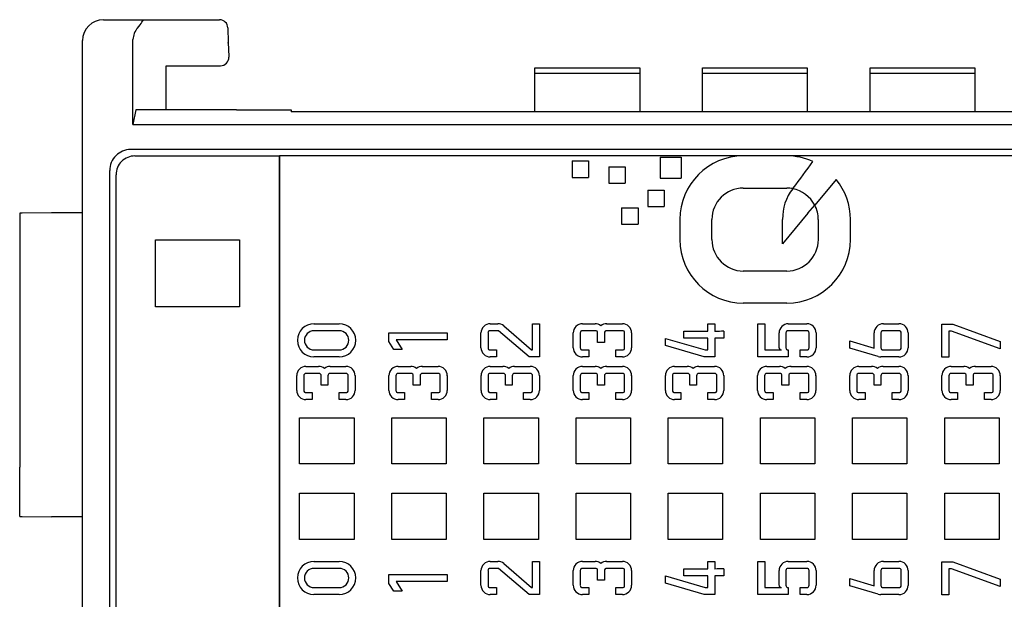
# Model space of a CAD drawing. Header units: millimetres. Extents: x 0 to 427, y 0 to 299.
# Tile 4 of 39: x 93 to 116, y 65 to 79. Entities that reach past the tile are written whole.
import ezdxf

# ---------------------------------------------------------------- set-up
doc = ezdxf.new("R2010")
doc.units = ezdxf.units.MM
doc.header["$LTSCALE"] = 23.1
doc.header["$MEASUREMENT"] = 0
doc.layers.add('Layer0000', color=7, linetype='Continuous', lineweight=25)

msp = doc.modelspace()

# ---------------------------------------------------------------- linework, layer by layer
at = {"layer": 'Layer0000', "color": 7, "linetype": 'Continuous', "lineweight": 25}
for p, q in [((94.984, 78.628), (95.954, 78.628)), ((95.954, 78.628), (97.752, 78.628)), ((97.952, 78.431), (97.964, 78.084)), ((94.484, 53.289), (94.484, 78.128)), ((95.684, 78.128), (95.685, 78.157)), ((95.684, 76.127), (95.684, 78.126)), ((97.964, 78.084), (97.976, 77.751)), ((97.964, 78.071), (97.964, 78.084)), ((97.976, 77.751), (97.977, 77.737)), ((96.484, 77.528), (97.775, 77.528)), ((96.484, 76.478), (96.484, 77.528)), ((105.284, 77.346), (105.284, 77.482)), ((105.284, 77.482), (107.784, 77.482)), ((105.284, 76.428), (105.284, 77.346)), ((107.784, 77.346), (105.284, 77.346)), ((107.784, 77.482), (107.784, 77.346)), ((107.784, 77.346), (107.784, 76.428)), ((109.284, 77.346), (109.284, 77.482)), ((109.284, 77.482), (111.784, 77.482)), ((109.284, 76.428), (109.284, 77.346)), ((111.784, 77.346), (109.284, 77.346)), ((111.784, 77.482), (111.784, 77.346)), ((111.784, 77.346), (111.784, 76.428)), ((113.284, 77.346), (113.284, 77.482)), ((113.284, 77.482), (115.784, 77.482)), ((113.284, 76.428), (113.284, 77.346)), ((115.784, 77.346), (113.284, 77.346)), ((115.784, 77.482), (115.784, 77.346)), ((115.784, 77.346), (115.784, 76.428)), ((95.759, 76.478), (95.684, 76.127)), ((98.022, 76.478), (95.759, 76.478)), ((98.157, 76.478), (98.022, 76.478)), ((98.157, 76.478), (98.357, 76.478)), ((98.357, 76.478), (99.16, 76.478)), ((99.16, 76.478), (99.36, 76.478)), ((99.361, 76.478), (99.461, 76.478)), ((99.464, 76.478), (99.461, 76.478)), ((99.464, 76.478), (99.464, 76.428)), ((117.349, 76.428), (99.464, 76.428)), ((95.684, 76.127), (117.428, 76.127)), ((116.983, 75.529), (95.632, 75.529)), ((95.734, 75.378), (99.184, 75.378)), ((99.184, 75.378), (99.184, 53.778)), ((99.184, 51.928), (99.184, 75.378)), ((115.997, 75.378), (99.184, 75.378)), ((106.169, 75.257), (106.56, 75.257)), ((106.169, 75.257), (106.169, 74.866)), ((106.56, 75.257), (106.56, 74.866)), ((108.274, 75.348), (108.773, 75.348)), ((108.274, 75.348), (108.274, 74.848)), ((108.773, 75.348), (108.773, 74.848)), ((111.298, 75.378), (110.256, 75.378)), ((116.823, 75.378), (115.997, 75.378)), ((95.136, 54.13), (95.133, 75.029)), ((107.046, 75.121), (107.437, 75.121)), ((107.046, 75.121), (107.046, 74.73)), ((107.437, 75.121), (107.437, 74.73)), ((95.284, 54.228), (95.284, 74.928)), ((106.169, 74.866), (106.56, 74.866)), ((108.274, 74.848), (108.773, 74.848)), ((112.474, 74.815), (111.964, 74.204)), ((107.046, 74.73), (107.437, 74.73)), ((107.977, 74.561), (108.368, 74.561)), ((107.977, 74.561), (107.977, 74.17)), ((108.368, 74.561), (108.368, 74.17)), ((110.256, 74.611), (111.298, 74.611)), ((111.437, 74.598), (111.447, 74.611)), ((107.353, 74.137), (107.744, 74.137)), ((107.353, 74.137), (107.353, 73.746)), ((107.744, 74.137), (107.744, 73.746)), ((107.977, 74.17), (108.368, 74.17)), ((111.8, 74.008), (111.963, 74.203)), ((92.984, 74.01), (92.984, 67.95)), ((93.017, 74.01), (92.984, 74.01)), ((93.042, 74.01), (93.025, 74.01)), ((93.745, 74.016), (93.042, 74.01)), ((94.484, 74.023), (93.745, 74.016)), ((108.74, 73.862), (108.74, 73.381)), ((109.507, 73.381), (109.507, 73.862)), ((111.8, 74.008), (111.196, 73.284)), ((111.196, 73.284), (111.196, 73.863)), ((112.047, 73.862), (112.047, 73.381)), ((112.814, 73.381), (112.814, 73.862)), ((107.353, 73.746), (107.744, 73.746)), ((96.227, 73.379), (98.227, 73.379)), ((96.227, 71.779), (96.227, 73.379)), ((98.227, 73.379), (98.227, 71.779)), ((111.298, 72.632), (110.256, 72.632)), ((98.227, 71.779), (96.227, 71.779)), ((111.298, 71.865), (110.256, 71.865)), ((100.009, 71.374), (100.611, 71.374)), ((104.215, 71.374), (104.395, 71.374)), ((104.539, 71.321), (105.204, 70.75)), ((105.221, 70.75), (105.221, 71.374)), ((105.221, 71.374), (105.388, 71.374)), ((105.388, 71.374), (105.388, 70.582)), ((106.418, 71.374), (106.718, 71.374)), ((106.995, 71.374), (107.371, 71.374)), ((109.412, 71.194), (109.412, 71.374)), ((109.412, 71.374), (109.579, 71.374)), ((109.579, 71.374), (109.579, 71.19)), ((110.6, 70.582), (110.6, 71.374)), ((110.6, 71.374), (110.768, 71.374)), ((110.768, 71.374), (110.768, 70.749)), ((111.33, 71.374), (111.774, 71.374)), ((113.6, 71.373), (113.971, 71.373)), ((114.998, 70.575), (114.998, 71.366)), ((114.998, 71.366), (115.257, 71.366)), ((115.257, 71.366), (116.391, 70.952)), ((100.611, 71.207), (100.009, 71.207)), ((101.798, 70.949), (101.798, 71.158)), ((101.798, 71.158), (103.191, 71.158)), ((103.191, 70.991), (101.968, 70.991)), ((101.968, 70.991), (102.111, 70.76)), ((103.191, 71.158), (103.191, 70.991)), ((103.995, 70.802), (103.995, 71.154)), ((104.163, 71.154), (104.163, 70.802)), ((104.415, 71.206), (104.215, 71.206)), ((105.143, 70.582), (104.415, 71.206)), ((106.198, 70.802), (106.198, 71.154)), ((106.365, 71.154), (106.365, 70.802)), ((106.727, 71.207), (106.418, 71.207)), ((106.78, 70.926), (106.78, 71.154)), ((106.943, 71.154), (106.943, 70.926)), ((107.371, 71.207), (106.995, 71.207)), ((107.424, 70.802), (107.424, 71.154)), ((107.591, 71.154), (107.591, 70.802)), ((108.398, 70.851), (108.398, 71.025)), ((108.398, 71.025), (109.344, 70.749)), ((108.84, 71.03), (108.84, 71.194)), ((108.84, 71.194), (109.412, 71.194)), ((109.412, 71.03), (108.84, 71.03)), ((109.412, 70.749), (109.412, 71.03)), ((109.791, 71.03), (109.579, 71.03)), ((109.579, 71.03), (109.579, 70.582)), ((109.791, 71.194), (109.791, 71.03)), ((111.112, 70.802), (111.112, 71.154)), ((111.275, 71.154), (111.275, 70.802)), ((111.774, 71.207), (111.328, 71.207)), ((111.826, 70.802), (111.826, 71.154)), ((111.993, 71.154), (111.993, 70.802)), ((113.38, 70.793), (113.38, 71.154)), ((113.543, 71.154), (113.543, 70.802)), ((113.971, 71.206), (113.595, 71.206)), ((114.024, 70.802), (114.024, 71.154)), ((114.191, 71.154), (114.191, 70.802)), ((115.227, 71.199), (115.165, 71.199)), ((115.165, 71.199), (115.165, 70.575)), ((116.391, 70.774), (115.227, 71.199)), ((100.009, 70.749), (100.611, 70.749)), ((101.915, 70.76), (101.798, 70.949)), ((102.111, 70.76), (101.915, 70.76)), ((104.215, 70.749), (104.365, 70.749)), ((104.365, 70.749), (104.365, 70.582)), ((105.204, 70.75), (105.221, 70.75)), ((106.418, 70.749), (106.567, 70.749)), ((106.567, 70.749), (106.567, 70.582)), ((106.943, 70.926), (106.78, 70.926)), ((107.212, 70.582), (107.212, 70.749)), ((107.212, 70.749), (107.371, 70.749)), ((109.32, 70.582), (108.398, 70.851)), ((109.344, 70.749), (109.412, 70.749)), ((110.768, 70.749), (111.165, 70.749)), ((111.328, 70.749), (111.328, 70.582)), ((111.614, 70.582), (111.614, 70.749)), ((111.614, 70.749), (111.774, 70.749)), ((112.798, 70.789), (112.798, 70.963)), ((112.798, 70.963), (113.38, 70.793)), ((113.477, 70.591), (112.798, 70.789)), ((113.595, 70.749), (113.971, 70.749)), ((116.391, 70.952), (116.391, 70.774)), ((100.611, 70.582), (100.009, 70.582)), ((104.365, 70.582), (104.215, 70.582)), ((105.388, 70.582), (105.143, 70.582)), ((106.567, 70.582), (106.418, 70.582)), ((107.371, 70.582), (107.212, 70.582)), ((109.579, 70.582), (109.32, 70.582)), ((111.121, 70.582), (110.6, 70.582)), ((111.328, 70.582), (111.121, 70.582)), ((111.774, 70.582), (111.614, 70.582)), ((113.971, 70.582), (113.538, 70.582)), ((115.165, 70.575), (114.998, 70.575)), ((99.818, 70.355), (100.118, 70.355)), ((100.395, 70.355), (100.771, 70.355)), ((102.018, 70.355), (102.318, 70.355)), ((102.595, 70.355), (102.971, 70.355)), ((104.218, 70.355), (104.518, 70.355)), ((104.795, 70.355), (105.171, 70.355)), ((106.418, 70.355), (106.718, 70.355)), ((106.995, 70.355), (107.371, 70.355)), ((108.618, 70.355), (108.918, 70.355)), ((109.195, 70.355), (109.571, 70.355)), ((110.818, 70.355), (111.118, 70.355)), ((111.395, 70.355), (111.771, 70.355)), ((113.018, 70.355), (113.318, 70.355)), ((113.595, 70.355), (113.971, 70.355)), ((115.218, 70.355), (115.518, 70.355)), ((115.795, 70.355), (116.171, 70.355)), ((99.598, 69.783), (99.598, 70.135)), ((99.765, 70.135), (99.765, 69.783)), ((100.127, 70.188), (99.818, 70.188)), ((100.18, 69.907), (100.18, 70.135)), ((100.343, 70.135), (100.343, 69.907)), ((100.771, 70.188), (100.395, 70.188)), ((100.824, 69.783), (100.824, 70.135)), ((100.991, 70.135), (100.991, 69.783)), ((101.798, 69.783), (101.798, 70.135)), ((101.965, 70.135), (101.965, 69.783)), ((102.327, 70.188), (102.018, 70.188)), ((102.38, 69.907), (102.38, 70.135)), ((102.543, 70.135), (102.543, 69.907)), ((102.971, 70.188), (102.595, 70.188)), ((103.024, 69.783), (103.024, 70.135)), ((103.191, 70.135), (103.191, 69.783)), ((103.998, 69.783), (103.998, 70.135)), ((104.165, 70.135), (104.165, 69.783)), ((104.527, 70.188), (104.218, 70.188)), ((104.58, 69.907), (104.58, 70.135)), ((104.743, 70.135), (104.743, 69.907)), ((105.171, 70.188), (104.795, 70.188)), ((105.224, 69.783), (105.224, 70.135)), ((105.391, 70.135), (105.391, 69.783)), ((106.198, 69.783), (106.198, 70.135)), ((106.365, 70.135), (106.365, 69.783)), ((106.727, 70.188), (106.418, 70.188)), ((106.78, 69.907), (106.78, 70.135)), ((106.943, 70.135), (106.943, 69.907)), ((107.371, 70.188), (106.995, 70.188)), ((107.424, 69.783), (107.424, 70.135)), ((107.591, 70.135), (107.591, 69.783)), ((108.398, 69.783), (108.398, 70.135)), ((108.565, 70.135), (108.565, 69.783)), ((108.927, 70.188), (108.618, 70.188)), ((108.98, 69.907), (108.98, 70.135)), ((109.143, 70.135), (109.143, 69.907)), ((109.571, 70.188), (109.195, 70.188)), ((109.624, 69.783), (109.624, 70.135)), ((109.791, 70.135), (109.791, 69.783)), ((110.598, 69.783), (110.598, 70.135)), ((110.765, 70.135), (110.765, 69.783)), ((111.127, 70.188), (110.818, 70.188)), ((111.18, 69.907), (111.18, 70.135)), ((111.343, 70.135), (111.343, 69.907)), ((111.771, 70.188), (111.395, 70.188)), ((111.824, 69.783), (111.824, 70.135)), ((111.991, 70.135), (111.991, 69.783)), ((112.798, 69.783), (112.798, 70.135)), ((112.965, 70.135), (112.965, 69.783)), ((113.327, 70.188), (113.018, 70.188)), ((113.38, 69.907), (113.38, 70.135)), ((113.543, 70.135), (113.543, 69.907)), ((113.971, 70.188), (113.595, 70.188)), ((114.024, 69.783), (114.024, 70.135)), ((114.191, 70.135), (114.191, 69.783)), ((114.998, 69.783), (114.998, 70.135)), ((115.165, 70.135), (115.165, 69.783)), ((115.527, 70.188), (115.218, 70.188)), ((115.58, 69.907), (115.58, 70.135)), ((115.743, 70.135), (115.743, 69.907)), ((116.171, 70.188), (115.795, 70.188)), ((116.224, 69.783), (116.224, 70.135)), ((116.391, 70.135), (116.391, 69.783)), ((100.343, 69.907), (100.18, 69.907)), ((102.543, 69.907), (102.38, 69.907)), ((104.743, 69.907), (104.58, 69.907)), ((106.943, 69.907), (106.78, 69.907)), ((109.143, 69.907), (108.98, 69.907)), ((111.343, 69.907), (111.18, 69.907)), ((113.543, 69.907), (113.38, 69.907)), ((115.743, 69.907), (115.58, 69.907)), ((99.818, 69.73), (99.967, 69.73)), ((99.967, 69.73), (99.967, 69.563)), ((100.612, 69.563), (100.612, 69.73)), ((100.612, 69.73), (100.771, 69.73)), ((102.018, 69.73), (102.167, 69.73)), ((102.167, 69.73), (102.167, 69.563)), ((102.812, 69.563), (102.812, 69.73)), ((102.812, 69.73), (102.971, 69.73)), ((104.218, 69.73), (104.367, 69.73)), ((104.367, 69.73), (104.367, 69.563)), ((105.012, 69.563), (105.012, 69.73)), ((105.012, 69.73), (105.171, 69.73)), ((106.418, 69.73), (106.567, 69.73)), ((106.567, 69.73), (106.567, 69.563)), ((107.212, 69.563), (107.212, 69.73)), ((107.212, 69.73), (107.371, 69.73)), ((108.618, 69.73), (108.767, 69.73)), ((108.767, 69.73), (108.767, 69.563)), ((109.412, 69.563), (109.412, 69.73)), ((109.412, 69.73), (109.571, 69.73)), ((110.818, 69.73), (110.967, 69.73)), ((110.967, 69.73), (110.967, 69.563)), ((111.612, 69.563), (111.612, 69.73)), ((111.612, 69.73), (111.771, 69.73)), ((113.018, 69.73), (113.167, 69.73)), ((113.167, 69.73), (113.167, 69.563)), ((113.812, 69.563), (113.812, 69.73)), ((113.812, 69.73), (113.971, 69.73)), ((115.218, 69.73), (115.367, 69.73)), ((115.367, 69.73), (115.367, 69.563)), ((116.012, 69.563), (116.012, 69.73)), ((116.012, 69.73), (116.171, 69.73)), ((99.967, 69.563), (99.818, 69.563)), ((100.771, 69.563), (100.612, 69.563)), ((102.167, 69.563), (102.018, 69.563)), ((102.971, 69.563), (102.812, 69.563)), ((104.367, 69.563), (104.218, 69.563)), ((105.171, 69.563), (105.012, 69.563)), ((106.567, 69.563), (106.418, 69.563)), ((107.371, 69.563), (107.212, 69.563)), ((108.767, 69.563), (108.618, 69.563)), ((109.571, 69.563), (109.412, 69.563)), ((110.967, 69.563), (110.818, 69.563)), ((111.771, 69.563), (111.612, 69.563)), ((113.167, 69.563), (113.018, 69.563)), ((113.971, 69.563), (113.812, 69.563)), ((115.367, 69.563), (115.218, 69.563)), ((116.171, 69.563), (116.012, 69.563)), ((99.664, 68.029), (99.664, 69.129)), ((99.664, 69.129), (100.964, 69.129)), ((100.964, 69.129), (100.964, 68.029)), ((101.864, 68.029), (101.864, 69.129)), ((101.864, 69.129), (103.164, 69.129)), ((103.164, 69.129), (103.164, 68.029)), ((104.064, 68.029), (104.064, 69.129)), ((104.064, 69.129), (105.364, 69.129)), ((105.364, 69.129), (105.364, 68.029)), ((106.264, 69.129), (107.564, 69.129)), ((106.264, 68.029), (106.264, 69.129)), ((107.564, 69.129), (107.564, 68.029)), ((108.464, 69.129), (109.764, 69.129)), ((108.464, 68.029), (108.464, 69.129)), ((109.764, 69.129), (109.764, 68.029)), ((110.664, 68.029), (110.664, 69.129)), ((110.664, 69.129), (111.964, 69.129)), ((111.964, 69.129), (111.964, 68.029)), ((112.864, 68.029), (112.864, 69.129)), ((112.864, 69.129), (114.164, 69.129)), ((114.164, 69.129), (114.164, 68.029)), ((115.064, 69.129), (116.364, 69.129)), ((115.064, 68.029), (115.064, 69.129)), ((116.364, 69.129), (116.364, 68.029)), ((92.984, 66.776), (92.984, 67.95)), ((100.964, 68.029), (99.664, 68.029)), ((103.164, 68.029), (101.864, 68.029)), ((105.364, 68.029), (104.064, 68.029)), ((107.564, 68.029), (106.264, 68.029)), ((109.764, 68.029), (108.464, 68.029)), ((111.964, 68.029), (110.664, 68.029)), ((114.164, 68.029), (112.864, 68.029)), ((116.364, 68.029), (115.064, 68.029)), ((99.664, 67.329), (100.964, 67.329)), ((99.664, 66.229), (99.664, 67.329)), ((100.964, 67.329), (100.964, 66.229)), ((101.864, 67.329), (103.164, 67.329)), ((101.864, 66.229), (101.864, 67.329)), ((103.164, 67.329), (103.164, 66.229)), ((104.064, 66.229), (104.064, 67.329)), ((104.064, 67.329), (105.364, 67.329)), ((105.364, 67.329), (105.364, 66.229)), ((106.264, 66.229), (106.264, 67.329)), ((106.264, 67.329), (107.564, 67.329)), ((107.564, 67.329), (107.564, 66.229)), ((108.464, 66.229), (108.464, 67.329)), ((108.464, 67.329), (109.764, 67.329)), ((109.764, 67.329), (109.764, 66.229)), ((110.664, 66.229), (110.664, 67.329)), ((110.664, 67.329), (111.964, 67.329)), ((111.964, 67.329), (111.964, 66.229)), ((112.864, 66.229), (112.864, 67.329)), ((112.864, 67.329), (114.164, 67.329)), ((114.164, 67.329), (114.164, 66.229)), ((115.064, 66.229), (115.064, 67.329)), ((115.064, 67.329), (116.364, 67.329)), ((116.364, 67.329), (116.364, 66.229)), ((92.984, 66.776), (93.017, 66.775)), ((93.017, 66.775), (93.025, 66.775)), ((93.025, 66.775), (93.042, 66.775)), ((93.042, 66.775), (93.745, 66.769)), ((94.484, 66.763), (93.745, 66.769)), ((100.964, 66.229), (99.664, 66.229)), ((103.164, 66.229), (101.864, 66.229)), ((105.364, 66.229), (104.064, 66.229)), ((107.564, 66.229), (106.264, 66.229)), ((109.764, 66.229), (108.464, 66.229)), ((111.964, 66.229), (110.664, 66.229)), ((114.164, 66.229), (112.864, 66.229)), ((116.364, 66.229), (115.064, 66.229)), ((100.009, 65.704), (100.611, 65.704)), ((104.215, 65.704), (104.395, 65.704)), ((104.539, 65.651), (105.204, 65.08)), ((105.221, 65.08), (105.221, 65.704)), ((105.221, 65.704), (105.388, 65.704)), ((105.388, 65.704), (105.388, 64.913)), ((106.418, 65.704), (106.718, 65.704)), ((106.995, 65.704), (107.371, 65.704)), ((109.412, 65.525), (109.412, 65.704)), ((109.412, 65.704), (109.579, 65.704)), ((109.579, 65.704), (109.579, 65.521)), ((110.6, 64.913), (110.6, 65.704)), ((110.6, 65.704), (110.768, 65.704)), ((110.768, 65.704), (110.768, 65.08)), ((111.33, 65.704), (111.774, 65.704)), ((113.6, 65.704), (113.971, 65.704)), ((114.998, 64.906), (114.998, 65.697)), ((114.998, 65.697), (115.257, 65.697)), ((115.257, 65.697), (116.391, 65.282)), ((100.611, 65.537), (100.009, 65.537)), ((101.798, 65.18), (101.798, 65.389)), ((101.798, 65.389), (103.191, 65.389)), ((103.191, 65.389), (103.191, 65.222)), ((103.995, 65.133), (103.995, 65.484)), ((104.163, 65.484), (104.163, 65.133)), ((104.415, 65.537), (104.215, 65.537)), ((105.143, 64.913), (104.415, 65.537)), ((106.198, 65.133), (106.198, 65.485)), ((106.365, 65.485), (106.365, 65.133)), ((106.727, 65.537), (106.418, 65.537)), ((106.78, 65.257), (106.78, 65.485)), ((106.943, 65.485), (106.943, 65.257)), ((107.371, 65.537), (106.995, 65.537)), ((107.424, 65.133), (107.424, 65.485)), ((107.591, 65.485), (107.591, 65.133)), ((108.398, 65.182), (108.398, 65.356)), ((108.398, 65.356), (109.344, 65.08)), ((108.84, 65.361), (108.84, 65.525)), ((108.84, 65.525), (109.412, 65.525)), ((109.412, 65.361), (108.84, 65.361)), ((109.412, 65.08), (109.412, 65.361)), ((109.791, 65.361), (109.579, 65.361)), ((109.579, 65.361), (109.579, 64.913)), ((109.791, 65.525), (109.791, 65.361)), ((111.112, 65.133), (111.112, 65.485)), ((111.275, 65.485), (111.275, 65.133)), ((111.774, 65.537), (111.328, 65.537)), ((111.826, 65.133), (111.826, 65.485)), ((111.993, 65.485), (111.993, 65.133)), ((113.38, 65.124), (113.38, 65.484)), ((113.543, 65.484), (113.543, 65.132)), ((113.971, 65.537), (113.595, 65.537)), ((114.024, 65.132), (114.024, 65.484)), ((114.191, 65.484), (114.191, 65.132)), ((115.227, 65.53), (115.165, 65.53)), ((115.165, 65.53), (115.165, 64.906)), ((116.391, 65.104), (115.227, 65.53)), ((101.915, 64.991), (101.798, 65.18)), ((103.191, 65.222), (101.968, 65.222)), ((101.968, 65.222), (102.111, 64.991)), ((106.943, 65.257), (106.78, 65.257)), ((109.32, 64.913), (108.398, 65.182)), ((112.798, 65.12), (112.798, 65.294)), ((112.798, 65.294), (113.38, 65.124)), ((113.477, 64.921), (112.798, 65.12)), ((116.391, 65.282), (116.391, 65.104)), ((100.009, 65.08), (100.611, 65.08)), ((100.611, 64.913), (100.009, 64.913)), ((102.111, 64.991), (101.915, 64.991)), ((104.215, 65.08), (104.365, 65.08)), ((104.365, 64.913), (104.215, 64.913)), ((104.365, 65.08), (104.365, 64.913)), ((105.388, 64.913), (105.143, 64.913)), ((105.204, 65.08), (105.221, 65.08)), ((106.418, 65.08), (106.567, 65.08)), ((106.567, 64.913), (106.418, 64.913)), ((106.567, 65.08), (106.567, 64.913)), ((107.212, 64.913), (107.212, 65.08)), ((107.212, 65.08), (107.371, 65.08)), ((107.371, 64.913), (107.212, 64.913)), ((109.579, 64.913), (109.32, 64.913)), ((109.344, 65.08), (109.412, 65.08)), ((111.121, 64.913), (110.6, 64.913)), ((110.768, 65.08), (111.165, 65.08)), ((111.328, 64.913), (111.121, 64.913)), ((111.328, 65.08), (111.328, 64.913)), ((111.614, 64.913), (111.614, 65.08)), ((111.614, 65.08), (111.774, 65.08)), ((111.774, 64.913), (111.614, 64.913)), ((113.971, 64.913), (113.538, 64.913)), ((113.595, 65.08), (113.971, 65.08)), ((115.165, 64.906), (114.998, 64.906))]:
    msp.add_line(p, q, dxfattribs=at)
for centre, radius, start, end in [((94.984, 78.128), 0.5, 90, 180), ((97.752, 78.428), 0.2, 0.9998, 90), ((96.146, 78.122), 0.462, 138.6394, 175.6599), ((97.775, 77.73), 0.202, 270, 2), ((95.632, 75.03), 0.5, 89.9873, 180.0232), ((95.734, 74.928), 0.45, 134.9855, 180.0154), ((95.734, 74.928), 0.45, 90.0029, 134.9963), ((110.26, 73.858), 1.519, 90.1229, 179.8771), ((111.299, 73.874), 1.504, 65.6362, 90.0395), ((94.307, 87.885), 21.679, 322.2446, 324.3319), ((111.305, 73.861), 1.509, 0.0172, 39.2151), ((110.258, 73.86), 0.751, 90.1316, 179.8684), ((112.338, 73.895), 1.143, 142.1873, 181.615), ((111.299, 73.87), 0.741, 79.2117, 90.0205), ((111.294, 73.855), 0.753, 27.4837, 79.198), ((111.304, 73.862), 0.743, 359.9748, 27.3341), ((110.26, 73.384), 1.519, 180.1167, 269.8833), ((110.258, 73.382), 0.751, 180.1441, 269.8559), ((111.295, 73.384), 1.519, 270.1229, 359.8771), ((111.297, 73.382), 0.751, 270.1316, 359.8684), ((100.01, 70.978), 0.396, 90.0222, 179.9923), ((100.611, 70.978), 0.396, 0.0115, 89.9885), ((104.215, 71.154), 0.22, 90.0069, 180.0192), ((104.4, 71.167), 0.207, 47.984, 91.3775), ((106.418, 71.154), 0.22, 89.9932, 180.0329), ((106.722, 71.165), 0.208, 49.7882, 91.1503), ((106.991, 71.167), 0.207, 88.7193, 130.3943), ((107.371, 71.154), 0.22, 359.9534, 90.0205), ((111.332, 71.154), 0.22, 90.5276, 180.0485), ((111.774, 71.154), 0.22, 359.9534, 90.0205), ((113.6, 71.154), 0.22, 89.9671, 180.0068), ((113.971, 71.154), 0.22, 359.9863, 90.0137), ((100.009, 70.978), 0.229, 90.0101, 180.015), ((100.611, 70.978), 0.229, 359.9915, 90.0085), ((104.208, 71.161), 0.0461, 81.048, 189.0606), ((106.411, 71.161), 0.0461, 81.0347, 189.1824), ((106.734, 71.161), 0.0461, 350.8564, 99.0352), ((106.988, 71.161), 0.0461, 81.0347, 189.1824), ((107.378, 71.161), 0.0461, 350.8042, 99.0874), ((109.825, 64.433), 6.761, 90.2885, 92.0872), ((111.321, 71.161), 0.0461, 80.8563, 189.0353), ((111.781, 71.161), 0.046, 350.8214, 99.1786), ((113.588, 71.161), 0.0461, 81.048, 189.0606), ((113.978, 71.161), 0.0461, 350.9782, 99.0218), ((100.009, 70.978), 0.396, 180, 269.9856), ((100.009, 70.978), 0.229, 179.9714, 270.0036), ((100.611, 70.978), 0.396, 270.0037, 359.9963), ((100.611, 70.978), 0.229, 269.9778, 0.0222), ((104.215, 70.802), 0.22, 179.9808, 269.9931), ((104.208, 70.795), 0.0461, 170.887, 279.0043), ((106.418, 70.802), 0.22, 179.9808, 269.9931), ((106.411, 70.795), 0.046, 170.9567, 279.0433), ((107.371, 70.802), 0.22, 269.9932, 0.0329), ((107.378, 70.795), 0.046, 260.8347, 9.0567), ((111.158, 70.795), 0.046, 170.8519, 279.1481), ((111.321, 70.795), 0.0461, 171.0345, 279.1825), ((111.774, 70.802), 0.22, 269.9932, 0.0329), ((111.781, 70.795), 0.046, 260.7824, 9.109), ((113.588, 70.794), 0.0461, 170.9394, 278.952), ((113.971, 70.802), 0.22, 269.9932, 0.0329), ((113.978, 70.794), 0.0461, 260.9782, 9.0218), ((113.536, 70.784), 0.202, 252.9313, 270.5734), ((99.818, 70.135), 0.22, 89.9932, 180.0329), ((100.122, 70.146), 0.208, 49.7882, 91.1503), ((100.391, 70.148), 0.207, 88.7193, 130.3943), ((100.771, 70.135), 0.22, 359.9534, 90.0205), ((102.018, 70.135), 0.22, 89.9932, 180.0329), ((102.322, 70.146), 0.208, 49.7882, 91.1503), ((102.591, 70.148), 0.207, 88.7193, 130.3943), ((102.971, 70.135), 0.22, 359.9534, 90.0205), ((104.218, 70.135), 0.22, 89.9932, 180.0329), ((104.522, 70.146), 0.208, 49.7882, 91.1503), ((104.791, 70.148), 0.207, 88.7193, 130.3943), ((105.171, 70.135), 0.22, 359.9534, 90.0205), ((106.418, 70.135), 0.22, 89.9932, 180.0329), ((106.722, 70.146), 0.208, 49.7882, 91.1503), ((106.991, 70.148), 0.207, 88.7193, 130.3943), ((107.371, 70.135), 0.22, 359.9534, 90.0205), ((108.618, 70.135), 0.22, 89.9932, 180.0329), ((108.922, 70.146), 0.208, 49.7882, 91.1503), ((109.191, 70.148), 0.207, 88.7193, 130.3943), ((109.571, 70.135), 0.22, 359.9534, 90.0205), ((110.818, 70.135), 0.22, 89.9932, 180.0329), ((111.122, 70.146), 0.208, 49.7882, 91.1503), ((111.391, 70.148), 0.207, 88.7193, 130.3943), ((111.771, 70.135), 0.22, 359.9534, 90.0205), ((113.018, 70.135), 0.22, 89.9932, 180.0329), ((113.322, 70.146), 0.208, 49.7882, 91.1503), ((113.591, 70.148), 0.207, 88.7193, 130.3943), ((113.971, 70.135), 0.22, 359.9534, 90.0205), ((115.218, 70.135), 0.22, 89.9932, 180.0329), ((115.522, 70.146), 0.208, 49.7882, 91.1503), ((115.791, 70.148), 0.207, 88.7193, 130.3943), ((116.171, 70.135), 0.22, 359.9534, 90.0205), ((99.811, 70.142), 0.0461, 81.0347, 189.1824), ((100.134, 70.142), 0.0461, 350.8564, 99.0352), ((100.388, 70.142), 0.0461, 81.0347, 189.1824), ((100.778, 70.142), 0.0461, 350.8042, 99.0874), ((102.011, 70.142), 0.0461, 81.0347, 189.1824), ((102.334, 70.142), 0.0461, 350.8564, 99.0352), ((102.588, 70.142), 0.0461, 81.0347, 189.1824), ((102.978, 70.142), 0.0461, 350.8042, 99.0874), ((104.211, 70.142), 0.0461, 81.0347, 189.1824), ((104.534, 70.142), 0.0461, 350.8564, 99.0352), ((104.788, 70.142), 0.0461, 81.0347, 189.1824), ((105.178, 70.142), 0.0461, 350.8042, 99.0874), ((106.411, 70.142), 0.0461, 81.0347, 189.1824), ((106.734, 70.142), 0.0461, 350.8564, 99.0352), ((106.988, 70.142), 0.0461, 81.0347, 189.1824), ((107.378, 70.142), 0.0461, 350.8042, 99.0874), ((108.611, 70.142), 0.0461, 81.0347, 189.1824), ((108.934, 70.142), 0.0461, 350.8564, 99.0352), ((109.188, 70.142), 0.0461, 81.0347, 189.1824), ((109.578, 70.142), 0.0461, 350.8042, 99.0874), ((110.811, 70.142), 0.0461, 81.0347, 189.1824), ((111.134, 70.142), 0.0461, 350.8564, 99.0352), ((111.388, 70.142), 0.0461, 81.0347, 189.1824), ((111.778, 70.142), 0.0461, 350.8042, 99.0874), ((113.011, 70.142), 0.0461, 81.0347, 189.1824), ((113.334, 70.142), 0.0461, 350.8564, 99.0352), ((113.588, 70.142), 0.0461, 81.0347, 189.1824), ((113.978, 70.142), 0.0461, 350.8042, 99.0874), ((115.211, 70.142), 0.0461, 81.0347, 189.1824), ((115.534, 70.142), 0.0461, 350.8564, 99.0352), ((115.788, 70.142), 0.0461, 81.0347, 189.1824), ((116.178, 70.142), 0.0461, 350.8042, 99.0874), ((99.818, 69.783), 0.22, 179.9808, 269.9931), ((99.811, 69.776), 0.046, 170.9567, 279.0433), ((100.778, 69.776), 0.046, 260.8347, 9.0567), ((100.771, 69.783), 0.22, 269.9932, 0.0329), ((102.018, 69.783), 0.22, 179.9808, 269.9931), ((102.011, 69.776), 0.046, 170.9567, 279.0433), ((102.971, 69.783), 0.22, 269.9932, 0.0329), ((102.978, 69.776), 0.046, 260.8347, 9.0567), ((104.218, 69.783), 0.22, 179.9808, 269.9931), ((104.211, 69.776), 0.046, 170.9567, 279.0433), ((105.171, 69.783), 0.22, 269.9932, 0.0329), ((105.178, 69.776), 0.046, 260.8347, 9.0567), ((106.418, 69.783), 0.22, 179.9808, 269.9931), ((106.411, 69.776), 0.046, 170.9567, 279.0433), ((107.378, 69.776), 0.046, 260.8347, 9.0567), ((107.371, 69.783), 0.22, 269.9932, 0.0329), ((108.618, 69.783), 0.22, 179.9808, 269.9931), ((108.611, 69.776), 0.046, 170.9567, 279.0433), ((109.571, 69.783), 0.22, 269.9932, 0.0329), ((109.578, 69.776), 0.046, 260.8347, 9.0567), ((110.818, 69.783), 0.22, 179.9808, 269.9931), ((110.811, 69.776), 0.046, 170.9567, 279.0433), ((111.771, 69.783), 0.22, 269.9932, 0.0329), ((111.778, 69.776), 0.046, 260.8347, 9.0567), ((113.018, 69.783), 0.22, 179.9808, 269.9931), ((113.011, 69.776), 0.046, 170.9567, 279.0433), ((113.971, 69.783), 0.22, 269.9932, 0.0329), ((113.978, 69.776), 0.046, 260.8347, 9.0567), ((115.218, 69.783), 0.22, 179.9808, 269.9931), ((115.211, 69.776), 0.046, 170.9567, 279.0433), ((116.171, 69.783), 0.22, 269.9932, 0.0329), ((116.178, 69.776), 0.046, 260.8347, 9.0567), ((100.01, 65.308), 0.396, 90.0222, 179.9923), ((100.611, 65.308), 0.396, 0.0115, 89.9885), ((104.215, 65.484), 0.22, 90.0069, 180.0192), ((104.4, 65.498), 0.207, 47.984, 91.3775), ((106.418, 65.485), 0.22, 89.9932, 180.0329), ((106.722, 65.496), 0.208, 49.7882, 91.1503), ((106.991, 65.498), 0.207, 88.7193, 130.3943), ((107.371, 65.485), 0.22, 359.9534, 90.0205), ((111.332, 65.485), 0.22, 90.5276, 180.0485), ((111.774, 65.485), 0.22, 359.9534, 90.0205), ((113.6, 65.484), 0.22, 89.9671, 180.0068), ((113.971, 65.484), 0.22, 359.9863, 90.0137), ((100.009, 65.308), 0.229, 90.0101, 180.015), ((100.611, 65.308), 0.229, 359.9915, 90.0085), ((104.208, 65.492), 0.0461, 81.048, 189.0606), ((106.411, 65.492), 0.0461, 81.0347, 189.1824), ((106.734, 65.492), 0.0461, 350.8564, 99.0352), ((106.988, 65.492), 0.0461, 81.0347, 189.1824), ((107.378, 65.492), 0.0461, 350.8042, 99.0874), ((109.825, 58.764), 6.761, 90.2885, 92.0872), ((111.321, 65.492), 0.0461, 80.8563, 189.0353), ((111.781, 65.492), 0.046, 350.8214, 99.1786), ((113.588, 65.492), 0.0461, 81.048, 189.0606), ((113.978, 65.492), 0.0461, 350.9782, 99.0218), ((100.009, 65.308), 0.396, 180, 269.9856), ((100.009, 65.308), 0.229, 179.9714, 270.0036), ((100.611, 65.308), 0.396, 270.0037, 359.9963), ((100.611, 65.308), 0.229, 269.9778, 0.0222), ((104.215, 65.132), 0.22, 179.9808, 269.9931), ((104.208, 65.125), 0.0461, 170.887, 279.0043), ((106.418, 65.133), 0.22, 179.9808, 269.9931), ((106.411, 65.125), 0.046, 170.9567, 279.0433), ((107.371, 65.133), 0.22, 269.9932, 0.0329), ((107.378, 65.125), 0.046, 260.8347, 9.0567), ((111.158, 65.125), 0.046, 170.8519, 279.1481), ((111.321, 65.126), 0.0461, 171.0345, 279.1825), ((111.774, 65.133), 0.22, 269.9932, 0.0329), ((111.781, 65.126), 0.046, 260.7824, 9.109), ((113.588, 65.125), 0.0461, 170.9394, 278.952), ((113.971, 65.132), 0.22, 269.9932, 0.0329), ((113.978, 65.125), 0.0461, 260.9782, 9.0218), ((113.536, 65.115), 0.202, 252.9313, 270.5734)]:
    msp.add_arc(centre, radius, start, end, dxfattribs=at)
msp.add_open_spline([(95.799, 78.428), (95.892, 78.535), (95.924, 78.628), (95.954, 78.628)], degree=3, dxfattribs=at)

doc.saveas('drawing.dxf')
